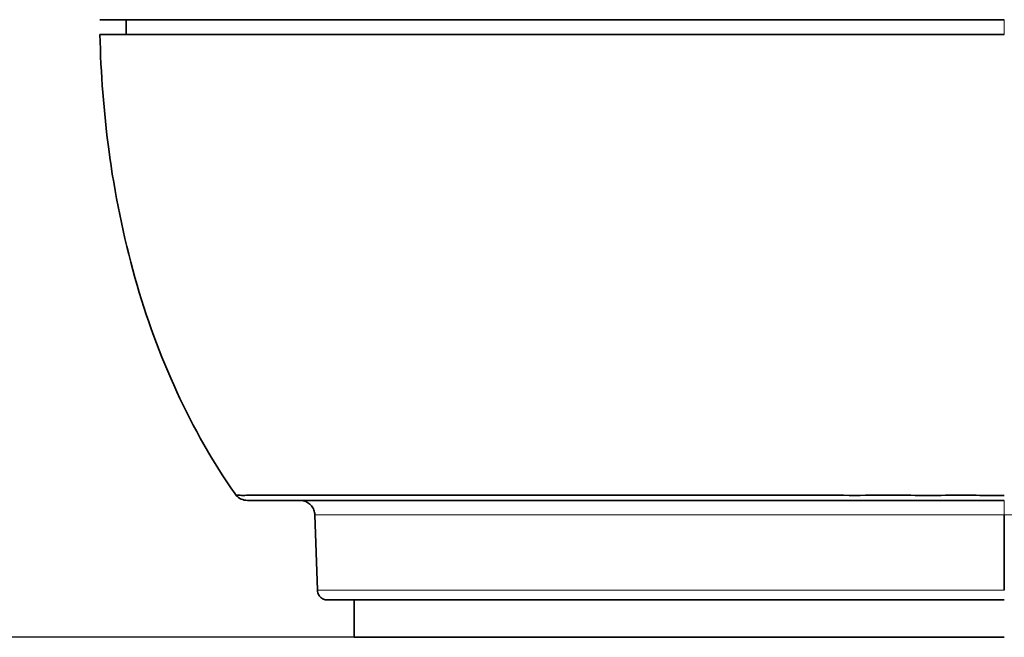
# Model space of a CAD drawing. Header units: millimetres. Extents: x 5 to 415, y 5 to 292.
# Tile 15 of 197: x 74 to 93, y 49 to 62. Entities that reach past the tile are written whole.
import ezdxf

# ---------------------------------------------------------------- set-up
doc = ezdxf.new("R2010")
doc.units = ezdxf.units.MM
for name, color, linetype, lineweight in [('Bemaßung (ISO)', 7, 'Continuous', 25), ('Sichtbar (ISO)', 7, 'Continuous', 35), ('Sichtbar schmal (ISO)', 7, 'Continuous', 18)]:
    doc.layers.add(name, color=color, linetype=linetype, lineweight=lineweight)
doc.styles.add('Notiztext (ISO)', font='isocpeur.ttf')
doc.dimstyles.new('Standard (ISO)', dxfattribs={"dimtxt": 3.5, "dimasz": 2.5, "dimexe": 2, "dimexo": 0, "dimgap": 0.762, "dimtad": 1, "dimtoh": 1, "dimdec": 8, "dimdsep": 46, "dimtxsty": 'Notiztext (ISO)', "dimcen": 0.09, "dimdle": 10, "dimclrd": 256, "dimclre": 256, "dimclrt": 256, "dimadec": 6, "dimazin": 2, "dimtfac": 0.514286, "dimtdec": 3, "dimtmove": 0, "dimatfit": 3, "dimfxl": 1, "dimtolj": 1, "dimlwd": -1, "dimlwe": -1, "dimarcsym": 0})

# ---------------------------------------------------------------- blocks, each defined once
blk = doc.blocks.new('*D11')
at = {"layer": 'Bemaßung (ISO)', "transparency": 16777216}
for p, q in [((76.616, 67.689), (61.013, 67.689)), ((63.013, 51.939), (63.013, 65.189)), ((80.275, 49.439), (61.013, 49.439))]:
    blk.add_line(p, q, dxfattribs=at)
for points in [[(62.596, 65.189), (63.429, 65.189), (63.013, 67.689)], [(62.596, 51.939), (63.429, 51.939), (63.013, 49.439)]]:
    blk.add_solid(points, dxfattribs=at)
at = {"layer": 'Defpoints', "color": 0, "transparency": 16777216}
for p in [(63.013, 67.689), (76.616, 67.689), (80.275, 49.439)]:
    blk.add_point(p, dxfattribs=at)
at = {"layer": 'Bemaßung (ISO)', "transparency": 16777216, "insert": (58.751, 55.064), "char_height": 3.5, "attachment_point": 1, "rotation": 90, "style": 'Notiztext (ISO)'}
blk.add_mtext('\\A1;18.3', dxfattribs=at)
blk = doc.blocks.new('*D12')
at = {"layer": 'Bemaßung (ISO)', "transparency": 16777216}
for p, q in [((82.797, 77.189), (50.419, 77.189)), ((52.419, 51.939), (52.419, 74.689)), ((80.275, 49.439), (50.419, 49.439))]:
    blk.add_line(p, q, dxfattribs=at)
for points in [[(52.002, 74.689), (52.836, 74.689), (52.419, 77.189)], [(52.002, 51.939), (52.836, 51.939), (52.419, 49.439)]]:
    blk.add_solid(points, dxfattribs=at)
at = {"layer": 'Defpoints', "color": 0, "transparency": 16777216}
for p in [(52.419, 77.189), (82.797, 77.189), (80.275, 49.439)]:
    blk.add_point(p, dxfattribs=at)
at = {"layer": 'Bemaßung (ISO)', "transparency": 16777216, "insert": (48.157, 59.464), "char_height": 3.5, "attachment_point": 1, "rotation": 90, "style": 'Notiztext (ISO)'}
blk.add_mtext('\\A1;27.7', dxfattribs=at)

msp = doc.modelspace()

# ---------------------------------------------------------------- linework, layer by layer
at = {"layer": 'Sichtbar (ISO)'}
for p, q in [((75.69393412, 61.53942876), (75.69393506, 61.83980244)), ((78.13030748, 52.18947114), (93.33500079, 52.18947114)), ((79.53799316, 50.38249143), (79.48500239, 51.89994101)), ((93.33495463, 51.89994161), (93.33496137, 50.38249135)), ((79.73786293, 50.18947114), (93.33497178, 50.18947114)), ((80.27495804, 49.43947114), (80.27495804, 50.18947114)), ((80.27495804, 49.43947114), (93.33499199, 49.43947114))]:
    msp.add_line(p, q, dxfattribs=at)
msp.add_arc((78.13030603, 52.48947114), 0.3, 222.004550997, 270.000221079, dxfattribs=at)
msp.add_ellipse((99.42207219, 75.74783973), major_axis=(-18.80461232, -26.21595295), ratio=0.5874871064, start_param=6.0789214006, end_param=6.0806980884, dxfattribs=at)
for points, knots in [([(75.16382739, 61.83981895), (75.16382739, 61.8398147), (75.28877128, 61.83981007), (75.78143563, 61.83980053), (76.12668841, 61.83979573), (77.50268349, 61.83978049), (78.76161004, 61.83977076), (81.51162532, 61.8397526), (83.1298624, 61.83974434), (86.41923974, 61.83972954), (88.8407154, 61.83972075), (93.33496888, 61.83970668)], [-3.7715286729, -3.7715286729, -3.7715286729, -3.7715286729, -3.3916178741, -3.3916178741, -3.0402890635, -3.0402890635, -2.3111972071, -2.3111972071, -1.3482986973, -1.3482986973, -0.0000117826, -0.0000117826, -0.0000117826, -0.0000117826]), ([(93.33531893, 61.53943556), (89.61278642, 61.53942335), (87.31182642, 61.53941658), (84.94060381, 61.539411), (83.17165147, 61.539407), (79.49262653, 61.53940408), (78.29467751, 61.53940536), (76.79876323, 61.53940849), (76.22574782, 61.53941083), (75.38590981, 61.53941747), (75.16873801, 61.53942186), (75.16884063, 61.53942703)], [0.0000081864, 0.0000081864, 0.0000081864, 0.0000081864, 1.1167741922, 1.1167741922, 1.4994792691, 1.4994792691, 1.8528611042, 1.8528611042, 2.1875750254, 2.1875750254, 2.5581761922, 2.5581761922, 2.5581761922, 2.5581761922]), ([(77.88425104, 52.31784083), (76.99265211, 53.59472228), (76.3236421, 55.06266177), (75.87204788, 56.66182337), (75.63865655, 57.48829642), (75.46333665, 58.34981872), (75.34537384, 59.23813324), (75.2458221, 59.98780382), (75.1871208, 60.75655608), (75.16884081, 61.53942183)], [0, 0, 0, 0, 0.512040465, 0.512040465, 0.512040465, 0.7766714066, 0.7766714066, 0.7766714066, 1, 1, 1, 1]), ([(75.69393454, 61.53942875), (75.69393431, 61.53942497), (75.81419711, 61.5394216), (76.28881254, 61.53941606), (76.62131356, 61.53941385), (77.94898237, 61.53940849), (79.16490663, 61.53940732), (81.81508046, 61.53940753), (83.37253898, 61.53940982), (86.5204346, 61.53941617), (88.87646864, 61.53942279), (93.33496105, 61.53943726)], [-3.7170157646, -3.7170157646, -3.7170157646, -3.7170157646, -3.3453023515, -3.3453023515, -3.0017851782, -3.0017851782, -2.2869895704, -2.2869895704, -1.3376046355, -1.3376046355, -0.0000292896, -0.0000292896, -0.0000292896, -0.0000292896]), ([(93.33497516, 52.28908199), (93.14709756, 52.28908202), (92.75374455, 52.29033287), (92.12830272, 52.28977886), (91.42419813, 52.28995567), (90.63167873, 52.2898983), (89.77844921, 52.28991591), (88.9249064, 52.28991114), (88.11993421, 52.28991229), (87.38467564, 52.28991202), (86.71618431, 52.28991208), (86.11112224, 52.28991207), (85.55700642, 52.28991207), (85.02610748, 52.28991207), (84.48296901, 52.28991207), (83.8985022, 52.28991207), (83.26253244, 52.28991207), (82.58372801, 52.28991207), (81.87135823, 52.28991207), (81.1367821, 52.28991209), (80.39045514, 52.28991201), (79.68042188, 52.28991235), (79.07944038, 52.28991109), (78.62775796, 52.28991514), (78.31448728, 52.28990247), (78.10845695, 52.2899426), (77.98320555, 52.2898145), (77.91962062, 52.29022676), (77.90549196, 52.28929376), (77.90608241, 52.28972038)], [0.00000058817, 0.00000058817, 0.00000058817, 0.00000058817, 0.02573287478, 0.05387232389, 0.08563640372, 0.12212170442, 0.16234635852, 0.20241792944, 0.23899277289, 0.27270437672, 0.30348995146, 0.33136899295, 0.35706838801, 0.38183966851, 0.40792824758, 0.43749674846, 0.47074424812, 0.50776330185, 0.54896871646, 0.59489182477, 0.64623936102, 0.70381839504, 0.76153221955, 0.81310768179, 0.85871760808, 0.8996119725, 0.93639997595, 0.96966771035, 0.99999999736, 0.99999999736, 0.99999999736, 0.99999999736]), ([(79.48500198, 51.89994101), (79.48387773, 51.93213546), (79.47741818, 51.96455348), (79.45494222, 52.02454661), (79.43875764, 52.05291917), (79.39877679, 52.10252919), (79.37447969, 52.12438115), (79.3209121, 52.15890267), (79.29097495, 52.17200202), (79.24484401, 52.18390226), (79.22920649, 52.18664281), (79.20556187, 52.18888446), (79.19758798, 52.18932064), (79.18886892, 52.18944944), (79.18812206, 52.18945768), (79.18681503, 52.18946723), (79.18625487, 52.18946975), (79.18558967, 52.18947088), (79.18548464, 52.18947101), (79.18532993, 52.18947111), (79.18528025, 52.18947113), (79.18523058, 52.18947113)], [0, 0, 0, 0, 0.009664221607, 0.009664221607, 0.019219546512, 0.019219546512, 0.028778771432, 0.028778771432, 0.038337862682, 0.038337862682, 0.043071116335, 0.043071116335, 0.045463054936, 0.045463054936, 0.04568712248, 0.04568712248, 0.045855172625, 0.045855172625, 0.045886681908, 0.045886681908, 0.045901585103, 0.045901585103, 0.045901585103, 0.045901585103]), ([(79.73786293, 50.18947114), (79.72757107, 50.18947114), (79.71718645, 50.19027513), (79.69702573, 50.19342524), (79.68715411, 50.19574376), (79.66506643, 50.20273092), (79.65292309, 50.20793194), (79.62999567, 50.22054525), (79.61910201, 50.22801784), (79.59907967, 50.24486623), (79.58985529, 50.25432256), (79.57350925, 50.27475707), (79.56630946, 50.28583292), (79.55426935, 50.30906648), (79.54937148, 50.32133523), (79.54117959, 50.34965894), (79.53855618, 50.36610064), (79.53798381, 50.38249124)], [0, 0, 0, 0, 0.00309685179, 0.00309685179, 0.006121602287, 0.006121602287, 0.010046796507, 0.010046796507, 0.01397199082, 0.01397199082, 0.017897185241, 0.017897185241, 0.021822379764, 0.021822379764, 0.025747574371, 0.025747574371, 0.030667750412, 0.030667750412, 0.030667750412, 0.030667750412])]:
    msp.add_open_spline(points, degree=3, knots=knots, dxfattribs=at)
msp.add_open_spline([(75.16884069, 61.53942703), (75.16848076, 61.53943165), (75.34406363, 61.5394368), (75.69411339, 61.53944237)], degree=3, dxfattribs=at)
at = {"layer": 'Sichtbar schmal (ISO)'}
for p, q in [((93.33496199, 61.83970871), (93.33496105, 61.53943726)), ((93.33495432, 52.18947114), (93.33495432, 51.89994175)), ((181.01497418, 51.8999411), (93.33495457, 51.89994204)), ((79.53798381, 50.38249124), (93.33496137, 50.38249124))]:
    msp.add_line(p, q, dxfattribs=at)
msp.add_open_spline([(79.48500198, 51.89994101), (79.48500199, 51.899941), (79.48588236, 51.89994099), (79.48764253, 51.89994098), (79.49062768, 51.89994096), (79.49614331, 51.89994097), (79.50424269, 51.89994097), (79.51272518, 51.89994097), (79.52404163, 51.89994096), (79.53823107, 51.89994095), (79.55366672, 51.89994093), (79.57250217, 51.89994091), (79.59475507, 51.89994091), (79.61963277, 51.89994092), (79.64878167, 51.89994096), (79.68221896, 51.89994097), (79.71995184, 51.89994099), (79.76314573, 51.89994097), (79.81173828, 51.89994096), (79.86601032, 51.89994095), (79.92701676, 51.89994096), (79.99461642, 51.89994096), (80.06857518, 51.89994096), (80.15042594, 51.89994096), (80.23989144, 51.89994097), (80.33465217, 51.89994097), (80.43795572, 51.89994099), (80.54938534, 51.89994098), (80.66082213, 51.89994097), (80.78038605, 51.89994093), (80.90762052, 51.89994094), (81.02784428, 51.89994095), (81.15491658, 51.899941), (81.28837425, 51.899941), (81.41371203, 51.89994099), (81.54468181, 51.89994093), (81.68093263, 51.89994096), (81.81367622, 51.89994099), (81.95143247, 51.89994111), (82.09397931, 51.8999411), (82.23865382, 51.89994108), (82.38826299, 51.89994092), (82.54271394, 51.89994088), (82.69535619, 51.89994084), (82.85272748, 51.89994091), (83.01487065, 51.89994102), (83.16255008, 51.89994112), (83.31418803, 51.89994125), (83.46955737, 51.89994107), (83.6075325, 51.8999409), (83.74845029, 51.89994047), (83.89211458, 51.89994025), (84.01969231, 51.89994006), (84.14943589, 51.89994002), (84.28115844, 51.89994024), (84.39942341, 51.89994043), (84.51928364, 51.89994081), (84.64063047, 51.89994101), (84.75019045, 51.89994119), (84.86096226, 51.89994121), (84.97279606, 51.89994115), (85.07301458, 51.89994109), (85.17408593, 51.89994097), (85.27582193, 51.899941), (85.36685257, 51.89994103), (85.45841534, 51.89994119), (85.55052173, 51.89994118), (85.63531717, 51.89994117), (85.72057335, 51.89994101), (85.80638659, 51.8999408), (85.88899615, 51.8999406), (85.97212194, 51.89994036), (86.05577236, 51.89994039), (86.1407658, 51.89994041), (86.22630086, 51.89994071), (86.3123488, 51.89994088), (86.40466874, 51.89994106), (86.49757906, 51.89994109), (86.59099096, 51.89994107), (86.69528163, 51.89994104), (86.80019751, 51.89994095), (86.90564989, 51.89994092), (87.02406424, 51.89994088), (87.14315509, 51.8999409), (87.26276882, 51.89994092), (87.39593411, 51.89994094), (87.52974748, 51.89994095), (87.66404301, 51.89994101), (87.81376317, 51.89994108), (87.96408261, 51.89994119), (88.11484867, 51.89994119), (88.28422039, 51.89994118), (88.45415577, 51.89994101), (88.62446445, 51.89994097), (88.81723629, 51.89994092), (89.01048641, 51.89994102), (89.20407043, 51.89994104), (89.42480049, 51.89994107), (89.64596465, 51.89994099), (89.86740601, 51.89994097), (90.11849853, 51.89994096), (90.36994744, 51.89994102), (90.62161314, 51.89994105), (90.89862217, 51.89994107), (91.17589386, 51.89994105), (91.45334277, 51.89994098), (91.7533685, 51.8999409), (92.05360146, 51.89994075), (92.3539388, 51.89994098), (92.6808208, 51.89994122), (93.00782647, 51.89994191), (93.33495432, 51.89994191)], degree=3, knots=[0.49999841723, 0.49999841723, 0.49999841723, 0.49999841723, 0.5060311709, 0.5060311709, 0.5060311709, 0.5162623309, 0.5162623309, 0.5162623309, 0.52697744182, 0.52697744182, 0.52697744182, 0.53863361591, 0.53863361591, 0.53863361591, 0.5516646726, 0.5516646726, 0.5516646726, 0.56636978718, 0.56636978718, 0.56636978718, 0.58279363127, 0.58279363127, 0.58279363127, 0.60076246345, 0.60076246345, 0.60076246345, 0.61979482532, 0.61979482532, 0.61979482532, 0.63882841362, 0.63882841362, 0.63882841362, 0.6568132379, 0.6568132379, 0.6568132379, 0.6737038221, 0.6737038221, 0.6737038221, 0.69015962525, 0.69015962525, 0.69015962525, 0.70686104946, 0.70686104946, 0.70686104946, 0.72336689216, 0.72336689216, 0.72336689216, 0.7384003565, 0.7384003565, 0.7384003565, 0.75175076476, 0.75175076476, 0.75175076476, 0.76360628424, 0.76360628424, 0.76360628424, 0.77425057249, 0.77425057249, 0.77425057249, 0.78386094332, 0.78386094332, 0.78386094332, 0.79247316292, 0.79247316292, 0.79247316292, 0.80017914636, 0.80017914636, 0.80017914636, 0.8072734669, 0.8072734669, 0.8072734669, 0.81410293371, 0.81410293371, 0.81410293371, 0.82104204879, 0.82104204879, 0.82104204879, 0.828486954, 0.828486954, 0.828486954, 0.83679889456, 0.83679889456, 0.83679889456, 0.84613252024, 0.84613252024, 0.84613252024, 0.85652359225, 0.85652359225, 0.85652359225, 0.86810813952, 0.86810813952, 0.86810813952, 0.88112230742, 0.88112230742, 0.88112230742, 0.89585300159, 0.89585300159, 0.89585300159, 0.91264936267, 0.91264936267, 0.91264936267, 0.93169476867, 0.93169476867, 0.93169476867, 0.95265809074, 0.95265809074, 0.95265809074, 0.97532725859, 0.97532725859, 0.97532725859, 0.99999999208, 0.99999999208, 0.99999999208, 0.99999999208], dxfattribs=at)

# ---------------------------------------------------------------- dimensions: what is measured, and where the dimension line sits
at = {"layer": 'Bemaßung (ISO)'}
for base, p1, p2, picture, middle in [((52.41907029, 77.18946909), (80.27495804, 49.43947114), (82.79697025, 77.18946909), '*D12', (52.41907029, 63.31447011)), ((63.0126344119, 67.6894711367), (80.274958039, 49.4394711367), (76.6161771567, 67.6894711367), '*D11', (63.0126344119, 58.5644711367))]:
    dim = msp.add_linear_dim(base=base, p1=p1, p2=p2, angle=270, dimstyle='Standard (ISO)', override={"dimgap": 0.762, "dimtoh": 0, "dimdec": 1, "dimtol": 0, "dimlim": 0, "dimtp": 0, "dimtm": 0, "dimtdec": 3, "dimtofl": 0, "dimatfit": 1}, dxfattribs=at)
    dim.commit()
    dim.dimension.update_dxf_attribs({"geometry": picture, "text_midpoint": middle, "dimtype": 160})

doc.saveas('drawing.dxf')
